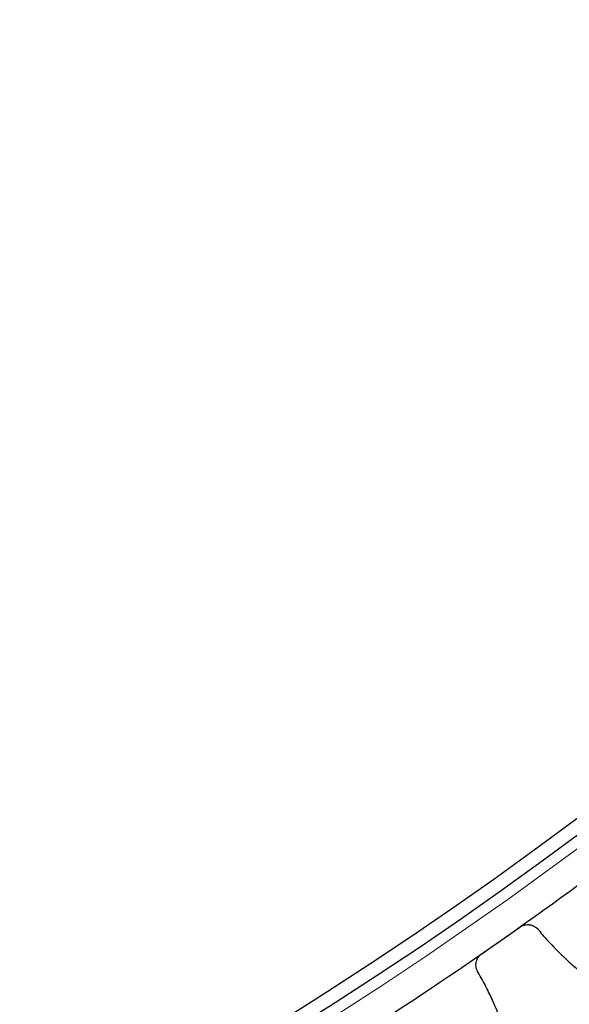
# Model space of a CAD drawing. Header units: inches. Extents: x 0 to 20790, y -12 to 14700.
# Tile 214 of 256: x 10271 to 10352, y 3854 to 3999. Entities that reach past the tile are written whole.
import ezdxf

# ---------------------------------------------------------------- set-up
doc = ezdxf.new("R2010")
doc.units = ezdxf.units.IN
doc.layers.add('1', color=7, linetype='Continuous', true_color=0xffffff)
doc.layers.add('254', color=7, linetype='Continuous', true_color=0xffffff)
doc.styles.add('latin_extended', font='simplex.shx')
doc.dimstyles.get("Standard").update_dxf_attribs({"dimtxt": 0.18, "dimasz": 0.18, "dimexe": 0.18, "dimexo": 0.0625, "dimgap": 0.09, "dimtad": 0, "dimtih": 1, "dimtoh": 1, "dimdec": 4, "dimzin": 0, "dimdsep": 46, "dimtxsty": 'Standard', "dimcen": 0.09, "dimadec": 0, "dimazin": 0, "dimtfac": 1, "dimtdec": 4, "dimtofl": 0, "dimtmove": 0, "dimatfit": 3, "dimfxl": 1, "dimtolj": 1, "dimtzin": 0, "dimarcsym": 0})

# ---------------------------------------------------------------- blocks, each defined once
blk = doc.blocks.new('_U9')
at = {"layer": '254', "color": 3, "linetype": 'Continuous', "lineweight": 13, "transparency": 16777216}
for p, q in [((9311.49, 3836.87), (9311.49, 2509.37)), ((10661.49, 3836.87), (10661.49, 2509.37)), ((9433.99, 2544.37), (10538.99, 2544.37))]:
    blk.add_line(p, q, dxfattribs=at)
at = {"layer": '254', "color": 3, "transparency": 16777216}
for points in [[(9433.99, 2564.79), (9433.99, 2523.96), (9311.49, 2544.37)], [(10538.99, 2523.96), (10538.99, 2564.79), (10661.49, 2544.37)]]:
    blk.add_solid(points, dxfattribs=at)
at = {"layer": 'Defpoints', "color": 0, "transparency": 16777216}
for p in [(9311.49, 3871.87), (10661.49, 3871.87), (10661.49, 2544.37)]:
    blk.add_point(p, dxfattribs=at)
at = {"layer": '254', "color": 2, "lineweight": 13, "transparency": 16777216, "insert": (9782.32, 2728.12), "char_height": 122.5, "attachment_point": 1, "style": 'latin_extended'}
blk.add_mtext('\\A1;1350', dxfattribs=at)
blk = doc.blocks.new('_U12')
at = {"layer": '254', "color": 3, "linetype": 'Continuous', "lineweight": 13, "transparency": 16777216}
for p, q in [((10021.49, 4371.87), (11850.52, 4371.87)), ((11815.52, 4249.37), (11815.52, 3994.37)), ((10583.99, 3871.87), (11850.52, 3871.87))]:
    blk.add_line(p, q, dxfattribs=at)
at = {"layer": '254', "color": 3, "transparency": 16777216}
for points in [[(11835.94, 4249.37), (11795.11, 4249.37), (11815.52, 4371.87)], [(11795.11, 3994.37), (11835.94, 3994.37), (11815.52, 3871.87)]]:
    blk.add_solid(points, dxfattribs=at)
at = {"layer": 'Defpoints', "color": 0, "transparency": 16777216}
for p in [(9986.49, 4371.87), (10548.99, 3871.87), (11815.52, 3871.87)]:
    blk.add_point(p, dxfattribs=at)
at = {"layer": '254', "color": 2, "lineweight": 13, "transparency": 16777216, "insert": (11631.77, 3964.1), "char_height": 122.5, "attachment_point": 1, "rotation": 90, "style": 'latin_extended'}
blk.add_mtext('\\A1;500', dxfattribs=at)

msp = doc.modelspace()

# ---------------------------------------------------------------- linework, layer by layer
at = {"layer": '1', "color": 110, "linetype": 'Continuous', "lineweight": 13}
for radius in [616.6, 458.862]:
    msp.add_circle((9986.49, 4371.874), radius, dxfattribs=at)
at = {"layer": '1', "color": 2, "linetype": 'Continuous', "lineweight": 25}
for radius in [615, 613, 461, 460, 458.594]:
    msp.add_circle((9986.49, 4371.874), radius, dxfattribs=at)
for start, end in [(304.968153, 307.261146), (302.675159, 304.968153)]:
    msp.add_arc((9986.49, 4371.874), 621, start, end, dxfattribs=at)
for points in [[(10342.399, 3862.983), (10343.337, 3863.64), (10344.276, 3864.296), (10345.215, 3864.953)], [(10347.99, 3864.474), (10348.496, 3863.869), (10349.538, 3862.686), (10351.184, 3860.996), (10352.915, 3859.391), (10354.126, 3858.378), (10354.745, 3857.886)], [(10339.582, 3861.013), (10340.521, 3861.67), (10341.46, 3862.326), (10342.399, 3862.983)], [(10342.951, 3849.637), (10342.701, 3850.388), (10342.164, 3851.872), (10341.251, 3854.049), (10340.229, 3856.175), (10339.475, 3857.559), (10339.08, 3858.243)]]:
    msp.add_open_spline(points, degree=3, dxfattribs=at)
for points, knots in [([(10345.215, 3864.953), (10345.27, 3864.991), (10345.382, 3865.061), (10345.559, 3865.149), (10345.682, 3865.196), (10345.777, 3865.227), (10345.809, 3865.236), (10345.873, 3865.254), (10345.905, 3865.261), (10346.066, 3865.296), (10346.196, 3865.311), (10346.36, 3865.314), (10346.392, 3865.314), (10346.442, 3865.312), (10346.458, 3865.312), (10346.491, 3865.31), (10346.573, 3865.304), (10346.718, 3865.285), (10346.844, 3865.256), (10346.968, 3865.22), (10347.03, 3865.2), (10347.212, 3865.129), (10347.326, 3865.07), (10347.488, 3864.967), (10347.541, 3864.93), (10347.617, 3864.871), (10347.642, 3864.85), (10347.691, 3864.808), (10347.715, 3864.787), (10347.831, 3864.676), (10347.915, 3864.579), (10347.99, 3864.474)], [0, 0, 0, 0, 0.0625, 0.125, 0.1875, 0.1875, 0.21875, 0.21875, 0.25, 0.25, 0.375, 0.375, 0.40625, 0.40625, 0.421875, 0.421875, 0.4375, 0.5, 0.5625, 0.5625, 0.625, 0.625, 0.75, 0.75, 0.8125, 0.8125, 0.84375, 0.84375, 0.875, 0.875, 1, 1, 1, 1]), ([(10339.08, 3858.243), (10339.007, 3858.349), (10338.945, 3858.461), (10338.869, 3858.636), (10338.846, 3858.696), (10338.816, 3858.787), (10338.807, 3858.818), (10338.79, 3858.881), (10338.782, 3858.912), (10338.748, 3859.07), (10338.732, 3859.197), (10338.728, 3859.39), (10338.729, 3859.455), (10338.736, 3859.552), (10338.739, 3859.585), (10338.747, 3859.65), (10338.752, 3859.682), (10338.78, 3859.842), (10338.814, 3859.967), (10338.872, 3860.12), (10338.885, 3860.15), (10338.911, 3860.21), (10338.925, 3860.24), (10338.97, 3860.329), (10339.002, 3860.386), (10339.107, 3860.553), (10339.188, 3860.657), (10339.302, 3860.777), (10339.326, 3860.801), (10339.374, 3860.847), (10339.399, 3860.869), (10339.475, 3860.934), (10339.527, 3860.975), (10339.582, 3861.013)], [0, 0, 0, 0, 0.125, 0.125, 0.1875, 0.1875, 0.21875, 0.21875, 0.25, 0.25, 0.375, 0.375, 0.4375, 0.4375, 0.46875, 0.46875, 0.5, 0.5, 0.625, 0.625, 0.65625, 0.65625, 0.6875, 0.6875, 0.75, 0.75, 0.875, 0.875, 0.90625, 0.90625, 0.9375, 0.9375, 1, 1, 1, 1])]:
    msp.add_open_spline(points, degree=3, knots=knots, dxfattribs=at)

# ---------------------------------------------------------------- dimensions: what is measured, and where the dimension line sits
at = {"layer": '254', "color": 2, "linetype": 'Continuous', "lineweight": 13}
dim = msp.add_linear_dim(base=(11815.522, 3871.874), p1=(9986.49, 4371.874), p2=(10548.99, 3871.874), angle=90, dimstyle='Standard', override={"dimscale": 35, "dimtxt": 3.5, "dimasz": 3.5, "dimexe": 1, "dimexo": 1, "dimgap": 1.75, "dimtad": 1, "dimtih": 0, "dimtoh": 0, "dimdec": 0, "dimlfac": 1, "dimzin": 8, "dimdsep": 46, "dimlunit": 2, "dimtxsty": 'latin_extended', "dimsah": 1, "dimse1": 0, "dimse2": 0, "dimsd1": 0, "dimsd2": 0, "dimclrd": 3, "dimclre": 3, "dimclrt": 2, "dimtol": 0, "dimtm": -0.1, "dimtfac": 0.714286, "dimtdec": 3, "dimtofl": 1, "dimtmove": 0, "dimtzin": 8, "dimlwd": 13, "dimlwe": 13}, dxfattribs=at)
dim.commit()
dim.dimension.update_dxf_attribs({"geometry": '_U12', "text_midpoint": (11815.522, 4121.598), "dimtype": 160})
dim = msp.add_linear_dim(base=(10661.49, 2544.374), p1=(9311.49, 3871.874), p2=(10661.49, 3871.874), dimstyle='Standard', override={"dimscale": 35, "dimtxt": 3.5, "dimasz": 3.5, "dimexe": 1, "dimexo": 1, "dimgap": 1.75, "dimtad": 1, "dimtih": 1, "dimtoh": 0, "dimdec": 0, "dimlfac": 1, "dimzin": 8, "dimdsep": 46, "dimlunit": 2, "dimtxsty": 'latin_extended', "dimsah": 1, "dimse1": 0, "dimse2": 0, "dimsd1": 0, "dimsd2": 0, "dimclrd": 3, "dimclre": 3, "dimclrt": 2, "dimtol": 0, "dimtm": -0.1, "dimtfac": 0.714286, "dimtdec": 3, "dimtofl": 1, "dimtmove": 0, "dimtzin": 8, "dimlwd": 13, "dimlwe": 13}, dxfattribs=at)
dim.commit()
dim.dimension.update_dxf_attribs({"geometry": '_U9', "text_midpoint": (9986.49, 2544.374), "dimtype": 160})

doc.saveas('drawing.dxf')
